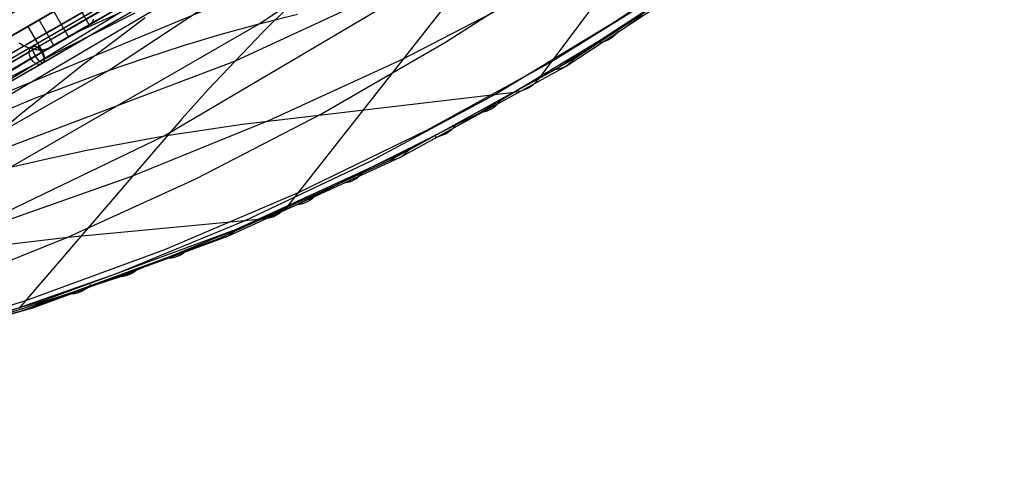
# Model space of a CAD drawing. Extents: x -3378 to 3007, y -425 to 173.
# Tile 91 of 256: x -2323 to -2021, y -325 to -191. Entities that reach past the tile are written whole.
import ezdxf

# ---------------------------------------------------------------- set-up
doc = ezdxf.new("R2010")
doc.units = 0
doc.layers.add('PREDEFINITO', color=7, linetype='CONTINUOUS')

msp = doc.modelspace()

# ---------------------------------------------------------------- linework, layer by layer
at = {"layer": 'PREDEFINITO'}
for p, q in [((-2295.5, -206.54, 2492.79), (-2148.02, -109.07, 2890.64)), ((-2113.01, -141.35, 2171.71), (-2163.72, -209.46, 2204.98)), ((-2249.25, -192.22, 2474.07), (-2175.14, -142.76, 2675.68)), ((-2384.2, -244.69, 2531.2), (-2240.58, -157.43, 2909.97)), ((-2175.01, -165.92, 1957.53), (-2256.69, -203.65, 1755.61)), ((-2301.42, -192.56, 2840.92), (-2316.42, -166.58, 2840.92)), ((-2152.49, -202.82, 2235.24), (-2099.91, -168.16, 2381.2)), ((-2152.49, -202.82, 2235.24), (-2099.91, -168.16, 2381.2)), ((-2139.72, -191.32, 2310.02), (-2103.26, -166.65, 2410.04)), ((-2222.09, -169.86, 1736.28), (-2364.17, -228.79, 1399.88)), ((-2307.75, -196.21, 1431.61), (-2322.75, -170.23, 1431.61)), ((-2158.43, -206.29, 2238.19), (-2105.68, -171.74, 2384.12)), ((-2155.09, -205.18, 2236.72), (-2102.42, -170.55, 2382.68)), ((-2192.04, -197.85, 2332.1), (-2154.65, -173.85, 2433.32)), ((-2264.83, -176.51, 1521.33), (-2305.81, -195.1, 1422.74)), ((-2415.46, -266.62, 2309.74), (-2265.49, -178.43, 2712.14)), ((-2122.94, -181.16, 2302.85), (-2159.59, -203.84, 2202.3)), ((-2278.43, -226.62, 2250.04), (-2202.1, -181.56, 2454.43)), ((-2165.93, -182.77, 2079.86), (-2205.41, -203.15, 1978.64)), ((-2287.79, -184.69, 1431.3), (-2300.75, -192.17, 1425.07)), ((-2239.75, -186.49, 1745.69), (-2248.31, -195.01, 1750.57)), ((-2190.44, -184.39, 1967.93), (-2240.97, -248.66, 2004.47)), ((-2308.87, -199.65, 2731.24), (-2287.33, -188.85, 2721.55)), ((-2305.89, -195.15, 2850.65), (-2295.37, -189.07, 2861.31)), ((-2249.25, -192.22, 2474.07), (-2237.52, -189.22, 2469.28)), ((-2131.74, -189.57, 2311.17), (-2181.4, -219.51, 2176.73)), ((-2325.61, -236.24, 2269.75), (-2249.25, -192.22, 2474.07)), ((-2316.8, -191.05, 2843), (-2320.32, -193.08, 2847.41)), ((-2320.32, -193.08, 2847.41), (-2315.82, -200.87, 2847.41)), ((-2312.3, -198.84, 2843), (-2316.8, -191.05, 2843)), ((-2300.75, -192.17, 1425.07), (-2313.83, -199.73, 1419.17)), ((-2307.22, -195.91, 2848.34), (-2301.42, -192.56, 2840.92)), ((-2284.31, -190.44, 1531.09), (-2303.47, -204.87, 1540.74)), ((-2301.38, -192.53, 1413.01), (-2302.65, -193.27, 1416.73)), ((-2301.22, -192.43, 1412.53), (-2301.38, -192.53, 1413.01)), ((-2301.07, -192.31, 1412.05), (-2301.22, -192.43, 1412.53)), ((-2300.92, -192.18, 1411.57), (-2301.07, -192.31, 1412.05)), ((-2300.79, -192.03, 1411.09), (-2300.92, -192.18, 1411.57)), ((-2300.67, -191.87, 1410.61), (-2300.79, -192.03, 1411.09)), ((-2300.55, -191.69, 1410.14), (-2300.67, -191.87, 1410.61)), ((-2300.45, -191.5, 1409.67), (-2300.55, -191.69, 1410.14)), ((-2300.36, -191.29, 1409.21), (-2300.45, -191.5, 1409.67)), ((-2300.27, -191.07, 1408.75), (-2300.36, -191.29, 1409.21)), ((-2300.2, -190.83, 1408.29), (-2300.27, -191.07, 1408.75)), ((-2260.91, -195.45, 2478.79), (-2249.25, -192.22, 2474.07)), ((-2176.97, -213.87, 2209.67), (-2139.72, -191.32, 2310.02)), ((-2316.2, -201.1, 2839.74), (-2305.89, -195.15, 2850.65)), ((-2304.57, -194.37, 1422.31), (-2307.75, -196.21, 1431.61)), ((-2272.52, -198.92, 2483.48), (-2260.91, -195.45, 2478.79)), ((-2248.31, -195.01, 1750.57), (-2256.69, -203.65, 1755.61)), ((-2323.03, -198.04, 2864.72), (-2322.64, -198.29, 2864.48)), ((-2322.64, -198.29, 2864.48), (-2322.25, -198.52, 2864.24)), ((-2322.25, -198.52, 2864.24), (-2321.86, -198.75, 2863.98)), ((-2321.86, -198.75, 2863.98), (-2321.46, -198.95, 2863.72)), ((-2321.46, -198.95, 2863.72), (-2321.07, -199.14, 2863.44)), ((-2321.07, -199.14, 2863.44), (-2320.67, -199.32, 2863.16)), ((-2320.67, -199.32, 2863.16), (-2320.27, -199.48, 2862.87)), ((-2313.63, -199.57, 2856.54), (-2313.32, -199.42, 2856.16)), ((-2313.32, -199.42, 2856.16), (-2313.02, -199.25, 2855.77)), ((-2313.02, -199.25, 2855.77), (-2310.7, -197.91, 2852.8)), ((-2284.04, -202.62, 2488.14), (-2272.52, -198.92, 2483.48)), ((-2230.1, -219.84, 2230.52), (-2192.04, -197.85, 2332.1)), ((-2350.7, -221.76, 2751.3), (-2308.87, -199.65, 2731.24)), ((-2350.7, -221.76, 2751.3), (-2317.01, -201.57, 2838.86)), ((-2313.83, -199.73, 1419.17), (-2327.02, -207.34, 1413.6)), ((-2326.31, -206.93, 2828.57), (-2316.2, -201.1, 2839.74)), ((-2320.27, -199.48, 2862.87), (-2319.88, -199.62, 2862.57)), ((-2319.88, -199.62, 2862.57), (-2319.48, -199.75, 2862.26)), ((-2319.48, -199.75, 2862.26), (-2319.09, -199.86, 2861.94)), ((-2319.09, -199.86, 2861.94), (-2318.7, -199.96, 2861.62)), ((-2318.7, -199.96, 2861.62), (-2318.31, -200.04, 2861.29)), ((-2318.31, -200.04, 2861.29), (-2317.92, -200.1, 2860.95)), ((-2317.92, -200.1, 2860.95), (-2317.53, -200.15, 2860.61)), ((-2317.53, -200.15, 2860.61), (-2317.15, -200.18, 2860.26)), ((-2317.15, -200.18, 2860.26), (-2316.78, -200.19, 2859.9)), ((-2316.78, -200.19, 2859.9), (-2316.4, -200.19, 2859.54)), ((-2316.4, -200.19, 2859.54), (-2316.04, -200.17, 2859.18)), ((-2316.04, -200.17, 2859.18), (-2315.67, -200.13, 2858.81)), ((-2315.67, -200.13, 2858.81), (-2315.32, -200.08, 2858.44)), ((-2315.32, -200.08, 2858.44), (-2314.97, -200.01, 2858.06)), ((-2314.97, -200.01, 2858.06), (-2314.62, -199.92, 2857.69)), ((-2314.62, -199.92, 2857.69), (-2314.29, -199.82, 2857.31)), ((-2314.29, -199.82, 2857.31), (-2313.96, -199.7, 2856.92)), ((-2313.96, -199.7, 2856.92), (-2313.63, -199.57, 2856.54)), ((-2256.69, -203.65, 1755.61), (-2340.69, -235.44, 1559.87)), ((-2303.47, -204.87, 1540.74), (-2322.28, -219.86, 1550.28)), ((-2295.5, -206.54, 2492.79), (-2284.04, -202.62, 2488.14)), ((-2256.69, -203.65, 1755.61), (-2264.89, -212.4, 1760.84)), ((-2205.41, -203.15, 1978.64), (-2246.24, -221.91, 1877.89)), ((-2205.9, -233.15, 2102.25), (-2155.09, -205.18, 2236.72)), ((-2203.25, -230.86, 2100.79), (-2152.49, -202.82, 2235.24)), ((-2203.25, -230.86, 2100.79), (-2152.49, -202.82, 2235.24)), ((-2159.59, -203.84, 2202.3), (-2197.74, -224.82, 2101.94)), ((-2371.31, -249.6, 2289.64), (-2295.5, -206.54, 2492.79)), ((-2318.16, -215.03, 2502.14), (-2295.5, -206.54, 2492.79)), ((-2209.25, -234.17, 2103.74), (-2158.43, -206.29, 2238.19)), ((-2264.89, -212.4, 1760.84), (-2272.9, -221.23, 1766.24)), ((-2254.37, -222.96, 2240.26), (-2170.04, -213.1, 2206.99)), ((-2214.93, -234.27, 2109.12), (-2176.97, -213.87, 2209.67)), ((-2340.49, -224.3, 2511.62), (-2318.16, -215.03, 2502.14)), ((-2322.28, -219.86, 1550.28), (-2340.69, -235.44, 1559.87)), ((-2268.76, -239.78, 2128.72), (-2230.1, -219.84, 2230.52)), ((-2181.4, -219.51, 2176.73), (-2237.7, -247.72, 2030.76)), ((-2272.9, -221.23, 1766.24), (-2323.06, -279.54, 1804.23)), ((-2246.24, -221.91, 1877.89), (-2288.44, -239.02, 1777.55)), ((-2278.43, -226.62, 2250.04), (-2254.37, -222.96, 2240.26)), ((-2356.66, -264.15, 2045.3), (-2278.43, -226.62, 2250.04)), ((-2302.19, -231, 2259.88), (-2278.43, -226.62, 2250.04)), ((-2197.74, -224.82, 2101.94), (-2237.34, -244.06, 2001.93)), ((-2313.95, -233.51, 2264.81), (-2302.19, -231, 2259.88)), ((-2256.22, -255.18, 1966.35), (-2203.25, -230.86, 2100.79)), ((-2256.22, -255.18, 1966.35), (-2203.25, -230.86, 2100.79)), ((-2325.61, -236.24, 2269.75), (-2313.95, -233.51, 2264.81)), ((-2262.17, -258.28, 1969.24), (-2209.25, -234.17, 2103.74)), ((-2258.89, -257.34, 1967.77), (-2205.9, -233.15, 2102.25)), ((-2253.54, -252.53, 2008.54), (-2214.93, -234.27, 2109.12)), ((-2288.44, -239.02, 1777.55), (-2331.91, -254.43, 1677.79)), ((-2307.97, -257.68, 2026.83), (-2268.76, -239.78, 2128.72)), ((-2237.34, -244.06, 2001.93), (-2278.37, -261.52, 1902.3)), ((-2237.7, -247.72, 2030.76), (-2291.82, -269.79, 1896.15)), ((-2307.97, -257.68, 2026.83), (-2247.32, -251.98, 2006.46)), ((-2292.78, -268.66, 1907.99), (-2253.54, -252.53, 2008.54)), ((-2316.13, -277.32, 1820.68), (-2256.22, -255.18, 1966.35)), ((-2316.13, -277.32, 1820.68), (-2256.22, -255.18, 1966.35)), ((-2347.72, -273.53, 1924.95), (-2307.97, -257.68, 2026.83)), ((-2332.57, -260.6, 2035.81), (-2307.97, -257.68, 2026.83)), ((-2321.93, -280.13, 1823.48), (-2262.17, -258.28, 1969.24)), ((-2318.77, -279.3, 1822.04), (-2258.89, -257.34, 1967.77)), ((-2278.37, -261.52, 1902.3), (-2320.99, -277.16, 1802.71)), ((-2332.82, -282.7, 1807.18), (-2292.78, -268.66, 1907.99)), ((-2291.82, -269.79, 1896.15), (-2347.83, -287.99, 1762.16)), ((-2369.21, -292.67, 1696.73), (-2316.13, -277.32, 1820.68)), ((-2369.21, -292.67, 1696.73), (-2316.13, -277.32, 1820.68)), ((-2320.99, -277.16, 1802.71), (-2357.62, -288.72, 1719.99)), ((-2374.78, -295.21, 1699.41), (-2321.93, -280.13, 1823.48)), ((-2371.77, -294.47, 1698.03), (-2318.77, -279.3, 1822.04))]:
    msp.add_line(p, q, dxfattribs=at)
at = {"layer": 'PREDEFINITO', "extrusion": (0.632693, 0.365286, 0.682836)}
msp.add_circle((983.95, 3516.04, 400.9), 3, dxfattribs=at)
at = {"layer": 'PREDEFINITO', "extrusion": (0.812078, 0.468854, 0.347427)}
msp.add_circle((983.95, 2058.63, -1484.62), 3, dxfattribs=at)
at = {"layer": 'PREDEFINITO', "extrusion": (0.5, -0.866025, -7.8685e-16)}
msp.add_arc((-2367.23, 2115, -1009.56), 765.61, 270.3288, 360, dxfattribs=at)
at = {"layer": 'PREDEFINITO', "extrusion": (0.5, -0.866025, 9.68431e-16)}
msp.add_arc((-1597.23, 2295, -1009.56), 765.61, 90.3288, 180, dxfattribs=at)
at = {"layer": 'PREDEFINITO', "extrusion": (0.5, -0.866025, -4.14536e-16)}
msp.add_arc((-2367.23, 2115, -1013.95), 755, 271.13841, 360, dxfattribs=at)
at = {"layer": 'PREDEFINITO', "extrusion": (0.5, -0.866025, -3.82649e-16)}
msp.add_arc((-1597.23, 2295, -1013.95), 755, 91.13841, 179.99999, dxfattribs=at)
at = {"layer": 'PREDEFINITO', "extrusion": (0.5, -0.866025, -5.20541e-16)}
for centre, start, end in [((-2367.23, 2115, -1013.95), 271.44972, 360), ((-1597.23, 2295, -985.95), 91.44972, 180)]:
    msp.add_arc(centre, 751, start, end, dxfattribs=at)
at = {"layer": 'PREDEFINITO', "extrusion": (0.5, -0.866025, -3.90406e-16)}
msp.add_arc((-1597.23, 2295, -1013.95), 751, 91.44972, 180, dxfattribs=at)
at = {"layer": 'PREDEFINITO', "extrusion": (0.5, -0.866025, -3.99268e-16)}
msp.add_arc((-1597.23, 2296, -1016.95), 748, 91.92308, 180.00001, dxfattribs=at)
at = {"layer": 'PREDEFINITO', "extrusion": (-0.5, 0.866025, -3.32723e-16)}
msp.add_arc((2367.23, 2116, 1016.95), 748, 179.99997, 268.07693, dxfattribs=at)
at = {"layer": 'PREDEFINITO', "extrusion": (-0.5, 0.866025, 1.98042e-16)}
msp.add_arc((2367.23, 2116, 1013.95), 751, 179.99997, 268.07693, dxfattribs=at)
at = {"layer": 'PREDEFINITO', "extrusion": (0.5, -0.866025, -4.74028e-16)}
msp.add_arc((-2367.23, 2115, -998.95), 770, 270, 0, dxfattribs=at)
at = {"layer": 'PREDEFINITO', "extrusion": (0.5, -0.866025, 1.24432e-15)}
msp.add_arc((-1597.23, 2295, -998.95), 770, 90, 180, dxfattribs=at)
at = {"layer": 'PREDEFINITO', "extrusion": (0.5, -0.866025, -9.9021e-16)}
msp.add_arc((-1597.23, 2296, -1013.95), 751, 91.92308, 180.00001, dxfattribs=at)
at = {"layer": 'PREDEFINITO', "extrusion": (0.5, -0.866025, 4.55473e-16)}
msp.add_arc((-2367.23, 2115, -1011.95), 751, 271.44972, 360, dxfattribs=at)
at = {"layer": 'PREDEFINITO', "extrusion": (0.5, -0.866025, 7.80811e-16)}
msp.add_arc((-1597.23, 2295, -1011.95), 751, 91.44972, 180, dxfattribs=at)
at = {"layer": 'PREDEFINITO', "extrusion": (-0.5, 0.866025, 3.35408e-17)}
msp.add_arc((2367.23, 2116, 1013.95), 745, 179.99997, 268.07693, dxfattribs=at)
at = {"layer": 'PREDEFINITO', "extrusion": (0.5, -0.866025, -1.40871e-15)}
msp.add_arc((-1597.23, 2296, -1013.95), 745, 91.92308, 180.00001, dxfattribs=at)
at = {"layer": 'PREDEFINITO', "extrusion": (-0.5, 0.866025, -4.0249e-16)}
msp.add_arc((2367.23, 2115, 1013.95), 745, 180, 268.07691, dxfattribs=at)
at = {"layer": 'PREDEFINITO', "extrusion": (-0.5, 0.866025, 3.01867e-16)}
msp.add_arc((1597.23, 2295, 1013.95), 745, 360, 88.07691, dxfattribs=at)
at = {"layer": 'PREDEFINITO', "extrusion": (0.5, -0.866025, 2.66178e-16)}
msp.add_arc((-1597.23, 2296, -1010.95), 748, 91.92308, 180.00001, dxfattribs=at)
at = {"layer": 'PREDEFINITO', "extrusion": (0.5, -0.866025, -1.07331e-15)}
msp.add_arc((-2367.23, 2115, -1011.95), 745, 271.9231, 360, dxfattribs=at)
at = {"layer": 'PREDEFINITO', "extrusion": (0.5, -0.866025, 4.36031e-16)}
msp.add_arc((-1597.23, 2295, -1011.95), 745, 91.92309, 180, dxfattribs=at)
at = {"layer": 'PREDEFINITO', "extrusion": (-0.5, 0.866025, -6.32173e-16)}
msp.add_arc((2367.23, 2116, 1010.95), 748, 179.99997, 268.07693, dxfattribs=at)
at = {"layer": 'PREDEFINITO', "extrusion": (0.5, -0.866025, -1.30135e-16)}
msp.add_arc((-2367.23, 2115, -1004.95), 751, 271.44972, 360, dxfattribs=at)
at = {"layer": 'PREDEFINITO', "extrusion": (0.5, -0.866025, 7.48277e-16)}
msp.add_arc((-1597.23, 2295, -1004.95), 751, 91.44972, 180, dxfattribs=at)
at = {"layer": 'PREDEFINITO', "extrusion": (0.5, -0.866025, 6.60631e-16)}
msp.add_arc((-2367.23, 2115, -1004.95), 748, 271.68544, 360, dxfattribs=at)
at = {"layer": 'PREDEFINITO', "extrusion": (0.5, -0.866025, 1.91583e-15)}
msp.add_arc((-1597.23, 2295, -1004.95), 748, 91.68544, 180, dxfattribs=at)
at = {"layer": 'PREDEFINITO', "extrusion": (0.5, -0.866025, -1.8016e-15)}
msp.add_arc((-2367.23, 2115, -1013.95), 735, 272.7294, 0, dxfattribs=at)
at = {"layer": 'PREDEFINITO', "extrusion": (0.5, -0.866025, -1.519e-15)}
msp.add_arc((-1597.23, 2295, -1013.95), 735, 92.7294, 180, dxfattribs=at)
at = {"layer": 'PREDEFINITO', "extrusion": (0.5, -0.866025, -8.0498e-16)}
msp.add_arc((-2367.23, 2115, -1004.95), 745, 271.9231, 360, dxfattribs=at)
at = {"layer": 'PREDEFINITO', "extrusion": (0.5, -0.866025, 4.69571e-16)}
msp.add_arc((-1597.23, 2295, -1004.95), 745, 91.92309, 180, dxfattribs=at)
at = {"layer": 'PREDEFINITO', "extrusion": (0.5, -0.866025, 3.63162e-16)}
msp.add_arc((-2367.23, 2115, -988.34), 765.61, 270.3288, 360, dxfattribs=at)
at = {"layer": 'PREDEFINITO', "extrusion": (0.5, -0.866025, 1.60396e-15)}
msp.add_arc((-1597.23, 2295, -988.34), 765.61, 90.3288, 180, dxfattribs=at)
at = {"layer": 'PREDEFINITO', "extrusion": (0.5, -0.866025, -2.47257e-15)}
msp.add_arc((-2367.23, 2115, -992.95), 751, 271.44972, 360, dxfattribs=at)
at = {"layer": 'PREDEFINITO', "extrusion": (0.5, -0.866025, 2.27737e-16)}
msp.add_arc((-1597.23, 2295, -992.95), 751, 91.44972, 180, dxfattribs=at)
at = {"layer": 'PREDEFINITO', "extrusion": (0.5, -0.866025, -4.2941e-16)}
msp.add_arc((-2367.23, 2115, -992.95), 748, 271.68544, 360, dxfattribs=at)
at = {"layer": 'PREDEFINITO', "extrusion": (0.5, -0.866025, -3.96379e-16)}
msp.add_arc((-1597.23, 2295, -992.95), 748, 91.68544, 180, dxfattribs=at)
at = {"layer": 'PREDEFINITO', "extrusion": (0.5, -0.866025, 1.00622e-16)}
msp.add_arc((-2367.23, 2115, -992.95), 745, 271.9231, 360, dxfattribs=at)
at = {"layer": 'PREDEFINITO', "extrusion": (0.5, -0.866025, -8.3852e-16)}
msp.add_arc((-1597.23, 2295, -992.95), 745, 91.92309, 180, dxfattribs=at)
at = {"layer": 'PREDEFINITO', "extrusion": (0.5, -0.866025, 0)}
for centre, start, end in [((-2367.23, 2115, -998.95), 272.7294, 0), ((-1597.23, 2295, -998.95), 92.7294, 180), ((-2367.23, 2115, -983.95), 272.7294, 0)]:
    msp.add_arc(centre, 735, start, end, dxfattribs=at)
at = {"layer": 'PREDEFINITO', "extrusion": (0.5, -0.866025, -1.08417e-15)}
msp.add_arc((-2367.23, 2115, -983.95), 755, 271.13841, 360, dxfattribs=at)
at = {"layer": 'PREDEFINITO', "extrusion": (0.5, -0.866025, -3.18874e-16)}
msp.add_arc((-1597.23, 2295, -983.95), 755, 91.13841, 179.99999, dxfattribs=at)
at = {"layer": 'PREDEFINITO', "extrusion": (0.5, -0.866025, -7.80811e-16)}
msp.add_arc((-2367.23, 2115, -985.95), 751, 271.44972, 360, dxfattribs=at)
at = {"layer": 'PREDEFINITO', "extrusion": (0.5, -0.866025, -4.55473e-16)}
msp.add_arc((-2367.23, 2115, -983.95), 751, 271.44972, 360, dxfattribs=at)
at = {"layer": 'PREDEFINITO', "extrusion": (0.5, -0.866025, 6.50676e-17)}
msp.add_arc((-1597.23, 2295, -983.95), 751, 91.44972, 180, dxfattribs=at)
at = {"layer": 'PREDEFINITO', "extrusion": (0.5, -0.866025, -9.98169e-17)}
msp.add_arc((-1597.23, 2296, -986.95), 748, 91.92308, 180.00001, dxfattribs=at)
at = {"layer": 'PREDEFINITO', "extrusion": (-0.5, 0.866025, -1.33089e-16)}
msp.add_arc((2367.23, 2116, 986.95), 748, 179.99997, 268.07693, dxfattribs=at)
at = {"layer": 'PREDEFINITO', "extrusion": (0.5, -0.866025, -5.03112e-16)}
msp.add_arc((-2367.23, 2115, -985.95), 745, 271.9231, 360, dxfattribs=at)
at = {"layer": 'PREDEFINITO', "extrusion": (0.5, -0.866025, -1.00622e-15)}
msp.add_arc((-1597.23, 2295, -985.95), 745, 91.92309, 180, dxfattribs=at)
at = {"layer": 'PREDEFINITO', "extrusion": (-0.5, 0.866025, 2.04643e-15)}
msp.add_arc((2367.23, 2116, 983.95), 751, 179.99997, 268.07693, dxfattribs=at)
at = {"layer": 'PREDEFINITO', "extrusion": (0.5, -0.866025, -1.45231e-15)}
msp.add_arc((-1597.23, 2296, -983.95), 751, 91.92308, 180.00001, dxfattribs=at)
at = {"layer": 'PREDEFINITO', "extrusion": (-0.5, 0.866025, 8.72061e-16)}
msp.add_arc((2367.23, 2116, 983.95), 745, 179.99997, 268.07693, dxfattribs=at)
at = {"layer": 'PREDEFINITO', "extrusion": (0.5, -0.866025, -1.27455e-15)}
msp.add_arc((-1597.23, 2296, -983.95), 745, 91.92308, 180.00001, dxfattribs=at)
at = {"layer": 'PREDEFINITO', "extrusion": (-0.5, 0.866025, 1.67704e-16)}
msp.add_arc((2367.23, 2115, 983.95), 745, 180, 268.07691, dxfattribs=at)
at = {"layer": 'PREDEFINITO', "extrusion": (-0.5, 0.866025, -9.39143e-16)}
msp.add_arc((1597.23, 2295, 983.95), 745, 360, 88.07691, dxfattribs=at)
at = {"layer": 'PREDEFINITO', "extrusion": (-0.5, 0.866025, 1.66361e-15)}
msp.add_arc((2367.23, 2116, 980.95), 748, 179.99997, 268.07693, dxfattribs=at)
at = {"layer": 'PREDEFINITO', "extrusion": (0.5, -0.866025, 1.53053e-15)}
msp.add_arc((-1597.23, 2296, -980.95), 748, 91.92308, 180.00001, dxfattribs=at)
at = {"layer": 'PREDEFINITO', "extrusion": (0.5, -0.866025, -1.69562e-15)}
msp.add_arc((-1597.23, 2295, -983.95), 735, 92.7294, 180, dxfattribs=at)
at = {"layer": 'PREDEFINITO', "extrusion": (-0.334198, -0.210179, -0.918769)}
msp.add_arc((-983.46, 2659.24, -1331.42), 10, 339.3923, 23.3096, dxfattribs=at)
at = {"layer": 'PREDEFINITO', "extrusion": (-0.33828, -0.203197, -0.918846)}
msp.add_arc((-943.81, 2677.12, -1284.48), 10, 338.6249, 22.6148, dxfattribs=at)
at = {"layer": 'PREDEFINITO', "extrusion": (-0.341707, -0.197285, -0.918866)}
msp.add_arc((-909.74, 2691.8, -1244.88), 10, 337.9954, 22.0045, dxfattribs=at)
at = {"layer": 'PREDEFINITO', "extrusion": (-0.345114, -0.19136, -0.918846)}
msp.add_arc((-875.16, 2706.07, -1205.24), 10, 337.3852, 21.375, dxfattribs=at)
at = {"layer": 'PREDEFINITO', "extrusion": (-0.349119, -0.184336, -0.918769)}
msp.add_arc((-833.63, 2722.38, -1158.14), 10, 336.6905, 20.6078, dxfattribs=at)
at = {"layer": 'PREDEFINITO', "extrusion": (-0.353084, -0.17732, -0.918634)}
msp.add_arc((-791.63, 2737.98, -1110.99), 10, 336.0287, 19.8201, dxfattribs=at)
at = {"layer": 'PREDEFINITO', "extrusion": (-0.357004, -0.170322, -0.918443)}
msp.add_arc((-749.25, 2752.85, -1063.82), 10, 335.4021, 19.0151, dxfattribs=at)
at = {"layer": 'PREDEFINITO', "extrusion": (-0.360887, -0.163331, -0.918196)}
msp.add_arc((-706.47, 2766.97, -1016.62), 10, 334.81, 18.1928, dxfattribs=at)
at = {"layer": 'PREDEFINITO', "extrusion": (-0.363514, -0.158565, -0.917995)}
msp.add_arc((-677.09, 2776.16, -984.35), 10, 334.427, 17.6233, dxfattribs=at)
at = {"layer": 'PREDEFINITO', "extrusion": (-0.367375, -0.151532, -0.917646)}
msp.add_arc((-633.4, 2789.1, -936.86), 10, 333.8877, 16.7684, dxfattribs=at)
at = {"layer": 'PREDEFINITO', "extrusion": (-0.371248, -0.144448, -0.917229)}
msp.add_arc((-589.05, 2801.36, -889.23), 10, 333.374, 15.8913, dxfattribs=at)
at = {"layer": 'PREDEFINITO', "extrusion": (-0.375117, -0.13734, -0.916747)}
msp.add_arc((-544.25, 2812.84, -841.54), 10, 332.8895, 14.9978, dxfattribs=at)
at = {"layer": 'PREDEFINITO', "extrusion": (-0.378961, -0.130246, -0.916201)}
msp.add_arc((-499.31, 2823.49, -793.93), 10, 332.4385, 14.0939, dxfattribs=at)
at = {"layer": 'PREDEFINITO', "extrusion": (-0.38278, -0.123163, -0.915593)}
msp.add_arc((-454.26, 2833.28, -746.27), 10, 332.0243, 13.1801, dxfattribs=at)

doc.saveas('drawing.dxf')
